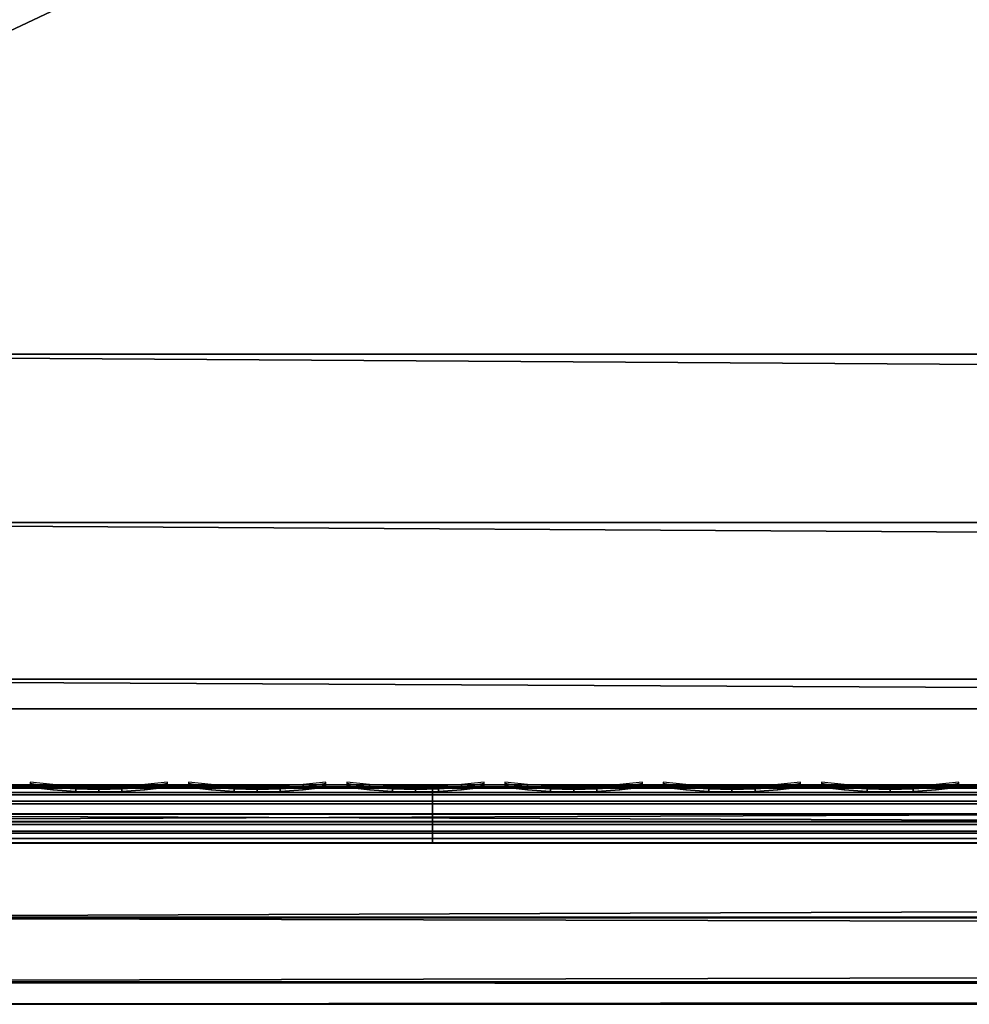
# Model space of a CAD drawing. Header units: inches. Extents: x 0 to 53, y -28.1 to 0.
# Tile 3 of 256: x 4.9 to 6.5, y -28 to -26.3. Entities that reach past the tile are written whole.
import ezdxf

# ---------------------------------------------------------------- set-up
doc = ezdxf.new("R2010")
doc.units = ezdxf.units.IN
doc.header["$LTSCALE"] = 0.03937
doc.header["$MEASUREMENT"] = 0
for name, color, linetype in [('A-FURN-3-ST', 151, 'Continuous'), ('A-FURN-3-ST-SEAM', 250, 'Continuous'), ('A-FURN-3-STITCH', 15, 'Continuous')]:
    doc.layers.add(name, color=color, linetype=linetype)

msp = doc.modelspace()

# ---------------------------------------------------------------- meshes
at = {"layer": 'A-FURN-3-ST'}
mesh = msp.add_polyface(dxfattribs=at)
corners = [(3.75, -5.4592, 18), (49.25, -5.4592, 18), (3.75, -5.1746, 17.9626), (49.25, -5.1746, 17.9626), (3.75, -4.9094, 17.8528), (49.25, -4.9094, 17.8528), (3.75, -4.6816, 17.6781), (49.25, -4.6816, 17.6781), (3.75, -4.5068, 17.4505), (49.25, -4.5068, 17.4505), (3.75, -4.3968, 17.1854), (49.25, -4.3968, 17.1854), (3.75, -4.3592, 16.9008), (49.25, -4.3504, 5.5004), (3.75, -4.3504, 5.5004), (3.75, -4.3883, 5.3089), (49.25, -4.3883, 5.3089), (3.75, -4.4967, 5.1466), (49.25, -4.4967, 5.1466), (3.75, -4.659, 5.0381), (49.25, -4.659, 5.0381), (3.75, -4.8504, 5), (3.75, -27.51, 5), (3.625, -4.8504, 5.0335), (3.625, -27.51, 5.0335), (3.5335, -4.8504, 5.125), (3.5335, -4.5038, 5.3567), (3.625, -4.3839, 5.5004), (3.625, -4.4193, 5.3217), (3.625, -4.5204, 5.1703), (3.625, -4.6718, 5.069), (3.5335, -4.4842, 16.9008), (3.625, -4.3926, 16.9008), (3.625, -4.4292, 17.1767), (3.5335, -5.2069, 17.8418), (3.625, -5.4592, 17.9665), (3.625, -5.1833, 17.9302), (3.5335, -4.77, 17.5897), (3.625, -4.7053, 17.6544), (3.625, -4.5358, 17.4337), (3.5335, -4.615, 17.3879), (3.5335, -4.5175, 17.153), (3.625, -4.9261, 17.8238), (3.625, -26.91, 17.9665), (3.75, -26.91, 18)]
mesh.append_faces([[corners[k] for k in face] for face in [(0, 1, 2), (2, 3, 4), (4, 5, 6), (6, 7, 8), (8, 9, 10), (10, 11, 12), (12, 13, 14), (14, 13, 15), (15, 16, 17), (17, 18, 19), (19, 20, 21), (21, 22, 23), (23, 24, 25), (26, 27, 28), (28, 27, 14), (28, 14, 15), (28, 15, 29), (29, 15, 17), (29, 17, 30), (30, 17, 19), (30, 19, 23), (23, 19, 21), (23, 25, 30), (27, 31, 32), (27, 32, 14), (14, 32, 12), (31, 33, 32), (32, 33, 10), (32, 10, 12), (34, 35, 36), (37, 38, 39, 40), (40, 39, 33, 41), (35, 0, 36), (36, 0, 2), (36, 2, 42), (42, 2, 4), (42, 4, 38), (38, 4, 6), (38, 6, 39), (39, 6, 8), (39, 8, 33), (33, 8, 10), (35, 43, 0), (44, 1, 0)]])
mesh = msp.add_polyface(dxfattribs=at)
corners = [(49.375, -4.8504, 5.0335), (49.375, -27.51, 5.0335), (49.25, -4.8504, 5), (49.25, -4.3504, 5.5004), (49.375, -4.3839, 5.5004), (49.25, -4.3883, 5.3089), (49.375, -4.4193, 5.3217), (49.25, -4.4967, 5.1466), (49.375, -4.5204, 5.1703), (49.25, -4.659, 5.0381), (49.375, -4.6718, 5.069), (49.4665, -4.7068, 5.1536), (49.4665, -4.4754, 5.5003), (49.4665, -4.5038, 5.3567), (49.4665, -4.5851, 5.2349), (49.25, -4.3592, 16.9008), (49.375, -4.3926, 16.9008), (49.25, -5.4592, 18), (49.375, -5.4592, 17.9665), (49.25, -5.1746, 17.9626), (49.375, -5.1833, 17.9302), (49.25, -4.9094, 17.8528), (49.375, -4.9261, 17.8238), (49.25, -4.6816, 17.6781), (49.375, -4.7053, 17.6544), (49.25, -4.5068, 17.4505), (49.375, -4.5358, 17.4337), (49.25, -4.3968, 17.1854), (49.375, -4.4292, 17.1767), (49.4665, -4.5175, 17.153), (49.4665, -5.4592, 17.875), (49.25, -26.91, 18), (49.375, -26.91, 17.9665), (3.75, -5.1746, 17.9626), (3.75, -4.9094, 17.8528), (3.75, -4.6816, 17.6781), (3.75, -4.5068, 17.4505), (3.75, -4.3968, 17.1854), (3.75, -4.3592, 16.9008), (3.75, -4.3883, 5.3089), (3.75, -4.4967, 5.1466), (3.75, -4.659, 5.0381), (3.75, -4.8504, 5), (49.25, -27.51, 5)]
mesh.append_faces([[corners[k] for k in face] for face in [(0, 1, 2), (3, 4, 5), (5, 4, 6), (5, 6, 7), (7, 6, 8), (7, 8, 9), (9, 8, 10), (9, 10, 2), (2, 10, 0), (0, 10, 11), (12, 6, 4), (8, 6, 13, 14), (3, 15, 4), (4, 15, 16), (4, 16, 12), (17, 18, 19), (19, 18, 20), (19, 20, 21), (21, 20, 22), (21, 22, 23), (23, 22, 24), (23, 24, 25), (25, 24, 26), (25, 26, 27), (27, 26, 28), (27, 28, 15), (15, 28, 16), (16, 28, 29), (18, 30, 20), (17, 31, 18), (18, 32, 30), (33, 17, 19), (34, 19, 21), (35, 21, 23), (36, 23, 25), (37, 25, 27), (38, 27, 15), (15, 3, 38), (39, 3, 5), (40, 5, 7), (41, 7, 9), (42, 9, 2), (2, 43, 42)]])
mesh = msp.add_polyface(dxfattribs=at)
corners = [(3.75, -4.8504, 5), (49.25, -27.51, 5), (3.75, -27.51, 5), (3.625, -4.8504, 5.0335), (3.625, -27.51, 5.0335), (3.75, -28.01, 5.5), (3.625, -27.9765, 5.5), (3.75, -27.9719, 5.3087), (3.625, -27.941, 5.3215), (3.75, -27.8636, 5.1464), (3.625, -27.8399, 5.1701), (3.75, -27.7013, 5.0381), (3.625, -27.6885, 5.069), (3.5335, -27.6535, 5.1535), (3.5335, -27.885, 5.5), (3.75, -28.01, 16.9), (3.625, -27.9765, 16.9), (3.75, -26.91, 18), (3.625, -26.91, 17.9665), (3.75, -27.1947, 17.9625), (3.625, -27.186, 17.9302), (3.75, -27.46, 17.8526), (3.625, -27.4433, 17.8236), (3.75, -27.6878, 17.6778), (3.625, -27.6641, 17.6541), (3.75, -27.8626, 17.45), (3.625, -27.8336, 17.4333), (3.75, -27.9725, 17.1847), (3.625, -27.9402, 17.176), (3.5335, -27.8518, 17.1523), (3.5335, -26.91, 17.875), (3.5335, -27.5994, 17.5894), (3.5335, -27.7544, 17.3875), (3.625, -5.4592, 17.9665), (3.75, -5.4592, 18), (49.25, -28.01, 16.9), (49.25, -27.9725, 17.1847), (49.25, -27.8626, 17.45), (49.25, -27.6878, 17.6778), (49.25, -27.46, 17.8526), (49.25, -27.1947, 17.9625), (49.25, -27.7013, 5.0381), (49.25, -27.8636, 5.1464), (49.25, -27.9719, 5.3087)]
mesh.append_faces([[corners[k] for k in face] for face in [(0, 1, 2), (3, 2, 4), (5, 6, 7), (7, 6, 8), (7, 8, 9), (9, 8, 10), (9, 10, 11), (11, 10, 12), (11, 12, 2), (2, 12, 4), (4, 12, 13), (14, 8, 6), (5, 15, 6), (6, 15, 16), (6, 16, 14), (17, 18, 19), (19, 18, 20), (19, 20, 21), (21, 20, 22), (21, 22, 23), (23, 22, 24), (23, 24, 25), (25, 24, 26), (25, 26, 27), (27, 26, 28), (27, 28, 15), (15, 28, 16), (16, 28, 29), (18, 30, 20), (24, 31, 32, 26), (26, 32, 29, 28), (33, 30, 18), (34, 18, 17), (15, 35, 27), (27, 36, 25), (25, 37, 23), (23, 38, 21), (21, 39, 19), (19, 40, 17), (5, 35, 15), (2, 1, 11), (11, 41, 9), (9, 42, 7), (7, 43, 5)]])
mesh = msp.add_polyface(dxfattribs=at)
corners = [(49.375, -4.8504, 5.0335), (49.4665, -27.51, 5.125), (49.375, -27.51, 5.0335), (49.25, -4.8504, 5), (49.25, -27.51, 5), (49.4665, -27.8565, 5.3565), (49.375, -27.9765, 5.5), (49.375, -27.941, 5.3215), (49.25, -28.01, 5.5), (49.25, -27.9719, 5.3087), (49.375, -27.8399, 5.1701), (49.25, -27.8636, 5.1464), (49.375, -27.6885, 5.069), (49.25, -27.7013, 5.0381), (49.4665, -27.6535, 5.1535), (49.4665, -27.7752, 5.2348), (49.4665, -27.885, 16.9), (49.375, -27.9765, 16.9), (49.25, -28.01, 16.9), (49.375, -27.9402, 17.176), (49.25, -27.9725, 17.1847), (49.4665, -27.1624, 17.8418), (49.375, -26.91, 17.9665), (49.375, -27.186, 17.9302), (49.25, -26.91, 18), (49.25, -27.1947, 17.9625), (49.375, -27.4433, 17.8236), (49.25, -27.46, 17.8526), (49.375, -27.6641, 17.6541), (49.25, -27.6878, 17.6778), (49.375, -27.8336, 17.4333), (49.25, -27.8626, 17.45), (49.375, -5.4592, 17.9665), (3.75, -27.9725, 17.1847), (3.75, -27.8626, 17.45), (3.75, -27.6878, 17.6778), (3.75, -27.46, 17.8526), (3.75, -27.1947, 17.9625), (3.75, -26.91, 18), (3.75, -28.01, 5.5), (3.75, -27.7013, 5.0381), (3.75, -27.8636, 5.1464), (3.75, -27.9719, 5.3087), (49.25, -5.4592, 18)]
mesh.append_faces([[corners[k] for k in face] for face in [(0, 1, 2), (3, 2, 4), (5, 6, 7), (7, 6, 8), (7, 8, 9), (7, 9, 10), (10, 9, 11), (10, 11, 12), (12, 11, 13), (12, 13, 2), (2, 13, 4), (2, 1, 12), (12, 14, 15, 10), (6, 16, 17), (6, 17, 8), (8, 17, 18), (16, 19, 17), (17, 19, 20), (17, 20, 18), (21, 22, 23), (22, 24, 23), (23, 24, 25), (23, 25, 26), (26, 25, 27), (26, 27, 28), (28, 27, 29), (28, 29, 30), (30, 29, 31), (30, 31, 19), (19, 31, 20), (32, 24, 22), (33, 18, 20), (34, 20, 31), (35, 31, 29), (36, 29, 27), (37, 27, 25), (38, 25, 24), (8, 18, 39), (40, 4, 13), (41, 13, 11), (42, 11, 9), (39, 9, 8), (24, 43, 38)]])
at = {"layer": 'A-FURN-3-ST-SEAM'}
mesh = msp.add_polyface(dxfattribs=at)
corners = [(3.75, -27.6385, 17.6706), (5.625, -27.6444, 17.6539), (3.75, -27.6444, 17.6539), (3.7233, -27.6371, 17.6691), (3.7243, -27.643, 17.6525), (3.6697, -27.6272, 17.6593), (3.6726, -27.6335, 17.643), (3.6715, -27.6599, 17.62), (3.6732, -27.6449, 17.6294), (3.7245, -27.6544, 17.6388), (3.724, -27.6696, 17.6296), (3.75, -27.6558, 17.6402), (3.75, -27.671, 17.631), (5.625, -27.6558, 17.6402), (5.625, -27.671, 17.631), (5.625, -27.6884, 17.6276), (3.75, -27.6884, 17.6276), (3.7226, -27.6869, 17.6261), (3.6677, -27.6768, 17.6161), (3.6554, -27.7074, 17.6274), (3.6621, -27.6933, 17.6188), (3.7206, -27.7042, 17.6296), (3.7182, -27.7191, 17.639), (3.75, -27.7057, 17.6311), (3.75, -27.7207, 17.6406), (5.625, -27.7057, 17.6311), (5.625, -27.7207, 17.6406), (5.625, -27.7376, 17.6713), (3.75, -27.7376, 17.6713), (3.7136, -27.7358, 17.6695), (3.7111, -27.7276, 17.7035), (3.712, -27.7348, 17.6872), (3.75, -27.7367, 17.689), (3.75, -27.7295, 17.7053), (5.625, -27.7367, 17.689), (5.625, -27.7295, 17.7053), (3.7204, -27.6404, 17.6953), (3.75, -27.642, 17.6969), (5.625, -27.6385, 17.6706), (3.6616, -27.6295, 17.6845), (3.75, -27.6517, 17.7118), (3.718, -27.65, 17.7102), (3.75, -27.6661, 17.7221), (3.7157, -27.6644, 17.7204), (3.75, -27.701, 17.7257), (3.7119, -27.6992, 17.7239), (3.75, -27.7171, 17.7182), (3.7111, -27.7153, 17.7164)]
mesh.append_faces([[corners[k] for k in face] for face in [(0, 1, 2), (0, 2, 3), (3, 2, 4), (3, 4, 5), (5, 4, 6), (7, 8, 9, 10), (10, 9, 11, 12), (12, 11, 13, 14), (14, 15, 16, 12), (12, 16, 17, 10), (10, 17, 18, 7), (19, 20, 21, 22), (22, 21, 23, 24), (24, 23, 25, 26), (26, 27, 28, 24), (24, 28, 29, 22), (30, 31, 32, 33), (33, 32, 34, 35), (3, 36, 0), (0, 36, 37), (0, 37, 38), (3, 39, 36), (27, 34, 32, 28), (28, 32, 31, 29), (16, 23, 21, 17), (17, 21, 20, 18), (2, 11, 9, 4), (4, 9, 8, 6), (40, 37, 36, 41), (42, 40, 41, 43), (44, 42, 43, 45), (46, 44, 45, 47), (33, 46, 47, 30)]])
mesh = msp.add_polyface(dxfattribs=at)
corners = [(7.5, -27.6385, 17.6706), (9.375, -27.6444, 17.6539), (7.5, -27.6444, 17.6539), (5.625, -27.6385, 17.6706), (5.625, -27.6444, 17.6539), (3.75, -27.6385, 17.6706), (5.625, -27.671, 17.631), (5.625, -27.6558, 17.6402), (7.5, -27.6558, 17.6402), (7.5, -27.671, 17.631), (9.375, -27.6558, 17.6402), (9.375, -27.671, 17.631), (9.375, -27.6884, 17.6276), (7.5, -27.6884, 17.6276), (5.625, -27.6884, 17.6276), (5.625, -27.7207, 17.6406), (5.625, -27.7057, 17.6311), (7.5, -27.7057, 17.6311), (7.5, -27.7207, 17.6406), (9.375, -27.7057, 17.6311), (9.375, -27.7207, 17.6406), (9.375, -27.7376, 17.6713), (7.5, -27.7376, 17.6713), (5.625, -27.7376, 17.6713), (5.625, -27.7295, 17.7053), (5.625, -27.7367, 17.689), (7.5, -27.7367, 17.689), (7.5, -27.7295, 17.7053), (9.375, -27.7367, 17.689), (9.375, -27.7295, 17.7053), (3.75, -27.642, 17.6969), (5.625, -27.642, 17.6969), (7.5, -27.642, 17.6969), (9.375, -27.6385, 17.6706), (3.75, -27.7057, 17.6311), (3.75, -27.6884, 17.6276), (3.75, -27.6558, 17.6402), (3.75, -27.6444, 17.6539), (7.5, -27.6517, 17.7118), (5.625, -27.6517, 17.7118), (3.75, -27.6517, 17.7118), (7.5, -27.6661, 17.7221), (5.625, -27.6661, 17.7221), (3.75, -27.6661, 17.7221), (7.5, -27.701, 17.7257), (5.625, -27.701, 17.7257), (3.75, -27.701, 17.7257), (7.5, -27.7171, 17.7182), (5.625, -27.7171, 17.7182), (3.75, -27.7171, 17.7182), (3.75, -27.7295, 17.7053)]
mesh.append_faces([[corners[k] for k in face] for face in [(0, 1, 2), (0, 2, 3), (3, 2, 4), (3, 4, 5), (3, 30, 31), (3, 31, 0), (0, 31, 32), (0, 32, 33), (14, 16, 34, 35), (4, 7, 36, 37), (39, 31, 30, 40), (42, 39, 40, 43), (45, 42, 43, 46), (48, 45, 46, 49), (24, 48, 49, 50)]])
mesh.append_faces([[corners[k] for k in face] for face in [(9, 13, 14, 6), (18, 22, 23, 15), (22, 26, 25, 23), (13, 17, 16, 14), (2, 8, 7, 4), (38, 32, 31, 39), (41, 38, 39, 42), (44, 41, 42, 45), (47, 44, 45, 48), (27, 47, 48, 24)]], dxfattribs={"vtx0": -1})
mesh.append_faces([[corners[k] for k in face] for face in [(9, 8, 10, 11), (11, 12, 13, 9), (18, 17, 19, 20), (20, 21, 22, 18), (27, 26, 28, 29), (21, 28, 26, 22)]], dxfattribs={"vtx0": -1, "vtx2": -1})
mesh.append_faces([[corners[k] for k in face] for face in [(6, 7, 8, 9), (15, 16, 17, 18), (24, 25, 26, 27)]], dxfattribs={"vtx2": -1})
at = {"layer": 'A-FURN-3-STITCH'}
mesh = msp.add_polymesh((7, 4), dxfattribs=at)
for k, corner in enumerate([(5.1768, -27.6428, 17.7154), (5.1768, -27.6406, 17.7168), (5.1768, -27.6363, 17.7197), (5.1768, -27.6341, 17.7212), (5.1385, -27.647, 17.722), (5.1385, -27.6474, 17.7272), (5.1385, -27.6431, 17.7302), (5.1385, -27.6384, 17.7279), (5.0997, -27.6496, 17.7262), (5.0997, -27.65, 17.7314), (5.0997, -27.6457, 17.7343), (5.0997, -27.641, 17.7321), (5.0606, -27.6505, 17.7279), (5.0607, -27.6508, 17.733), (5.0607, -27.6465, 17.736), (5.0607, -27.6418, 17.7337), (5.0215, -27.6496, 17.727), (5.0216, -27.65, 17.7321), (5.0216, -27.6457, 17.7351), (5.0216, -27.641, 17.7328), (4.9827, -27.647, 17.7235), (4.9827, -27.6474, 17.7287), (4.9827, -27.6431, 17.7316), (4.9827, -27.6384, 17.7294), (4.9443, -27.6428, 17.7176), (4.9443, -27.6406, 17.7191), (4.9443, -27.6363, 17.722), (4.9443, -27.6341, 17.7234)]):
    mesh.set_mesh_vertex(divmod(k, 4), corner)
mesh = msp.add_polymesh((7, 4), dxfattribs=at)
for k, corner in enumerate([(5.4446, -27.6428, 17.7154), (5.4446, -27.6406, 17.7168), (5.4447, -27.6363, 17.7197), (5.4447, -27.6341, 17.7212), (5.4063, -27.647, 17.722), (5.4064, -27.6474, 17.7272), (5.4064, -27.6431, 17.7302), (5.4064, -27.6384, 17.7279), (5.3675, -27.6496, 17.7262), (5.3676, -27.65, 17.7314), (5.3676, -27.6457, 17.7343), (5.3676, -27.641, 17.7321), (5.3285, -27.6505, 17.7279), (5.3285, -27.6508, 17.733), (5.3285, -27.6465, 17.736), (5.3285, -27.6418, 17.7337), (5.2894, -27.6496, 17.727), (5.2894, -27.65, 17.7321), (5.2895, -27.6457, 17.7351), (5.2894, -27.641, 17.7328), (5.2505, -27.647, 17.7235), (5.2506, -27.6474, 17.7287), (5.2506, -27.6431, 17.7316), (5.2506, -27.6384, 17.7294), (5.2121, -27.6428, 17.7176), (5.2121, -27.6406, 17.7191), (5.2122, -27.6363, 17.722), (5.2122, -27.6341, 17.7234)]):
    mesh.set_mesh_vertex(divmod(k, 4), corner)
mesh = msp.add_polymesh((7, 4), dxfattribs=at)
for k, corner in enumerate([(5.7125, -27.6428, 17.7154), (5.7125, -27.6406, 17.7168), (5.7125, -27.6363, 17.7197), (5.7125, -27.6341, 17.7212), (5.6742, -27.647, 17.722), (5.6742, -27.6474, 17.7272), (5.6743, -27.6431, 17.7302), (5.6742, -27.6384, 17.7279), (5.6354, -27.6496, 17.7262), (5.6354, -27.65, 17.7314), (5.6355, -27.6457, 17.7343), (5.6354, -27.641, 17.7321), (5.5963, -27.6505, 17.7279), (5.5964, -27.6508, 17.733), (5.5964, -27.6465, 17.736), (5.5964, -27.6418, 17.7337), (5.5572, -27.6496, 17.727), (5.5573, -27.65, 17.7321), (5.5573, -27.6457, 17.7351), (5.5573, -27.641, 17.7328), (5.5184, -27.647, 17.7235), (5.5184, -27.6474, 17.7287), (5.5185, -27.6431, 17.7316), (5.5184, -27.6384, 17.7294), (5.48, -27.6428, 17.7176), (5.48, -27.6406, 17.7191), (5.48, -27.6363, 17.722), (5.48, -27.6341, 17.7234)]):
    mesh.set_mesh_vertex(divmod(k, 4), corner)
mesh = msp.add_polymesh((7, 4), dxfattribs=at)
for k, corner in enumerate([(5.9803, -27.6428, 17.7154), (5.9803, -27.6406, 17.7168), (5.9804, -27.6363, 17.7197), (5.9804, -27.6341, 17.7212), (5.942, -27.647, 17.722), (5.9421, -27.6474, 17.7272), (5.9421, -27.6431, 17.7302), (5.9421, -27.6384, 17.7279), (5.9032, -27.6496, 17.7262), (5.9033, -27.65, 17.7314), (5.9033, -27.6457, 17.7343), (5.9033, -27.641, 17.7321), (5.8642, -27.6505, 17.7279), (5.8642, -27.6508, 17.733), (5.8643, -27.6465, 17.736), (5.8642, -27.6418, 17.7337), (5.8251, -27.6496, 17.727), (5.8252, -27.65, 17.7321), (5.8252, -27.6457, 17.7351), (5.8252, -27.641, 17.7328), (5.7862, -27.647, 17.7235), (5.7863, -27.6474, 17.7287), (5.7863, -27.6431, 17.7316), (5.7863, -27.6384, 17.7294), (5.7478, -27.6428, 17.7176), (5.7478, -27.6406, 17.7191), (5.7479, -27.6363, 17.722), (5.7479, -27.6341, 17.7234)]):
    mesh.set_mesh_vertex(divmod(k, 4), corner)
mesh = msp.add_polymesh((7, 4), dxfattribs=at)
for k, corner in enumerate([(6.2482, -27.6428, 17.7154), (6.2482, -27.6406, 17.7168), (6.2482, -27.6363, 17.7197), (6.2482, -27.6341, 17.7212), (6.2099, -27.647, 17.722), (6.2099, -27.6474, 17.7272), (6.21, -27.6431, 17.7302), (6.2099, -27.6384, 17.7279), (6.1711, -27.6496, 17.7262), (6.1712, -27.65, 17.7314), (6.1712, -27.6457, 17.7343), (6.1712, -27.641, 17.7321), (6.132, -27.6505, 17.7279), (6.1321, -27.6508, 17.733), (6.1321, -27.6465, 17.736), (6.1321, -27.6418, 17.7337), (6.093, -27.6496, 17.727), (6.093, -27.65, 17.7321), (6.093, -27.6457, 17.7351), (6.093, -27.641, 17.7328), (6.0541, -27.647, 17.7235), (6.0541, -27.6474, 17.7287), (6.0542, -27.6431, 17.7316), (6.0542, -27.6384, 17.7294), (6.0157, -27.6428, 17.7176), (6.0157, -27.6406, 17.7191), (6.0157, -27.6363, 17.722), (6.0157, -27.6341, 17.7234)]):
    mesh.set_mesh_vertex(divmod(k, 4), corner)
mesh = msp.add_polymesh((7, 4), dxfattribs=at)
for k, corner in enumerate([(6.516, -27.6428, 17.7154), (6.5161, -27.6406, 17.7168), (6.5161, -27.6363, 17.7197), (6.5161, -27.6341, 17.7212), (6.4778, -27.647, 17.722), (6.4778, -27.6474, 17.7272), (6.4778, -27.6431, 17.7302), (6.4778, -27.6384, 17.7279), (6.439, -27.6496, 17.7262), (6.439, -27.65, 17.7314), (6.439, -27.6457, 17.7343), (6.439, -27.641, 17.7321), (6.3999, -27.6505, 17.7279), (6.3999, -27.6508, 17.733), (6.4, -27.6465, 17.736), (6.4, -27.6418, 17.7337), (6.3608, -27.6496, 17.727), (6.3609, -27.65, 17.7321), (6.3609, -27.6457, 17.7351), (6.3609, -27.641, 17.7328), (6.322, -27.647, 17.7235), (6.322, -27.6474, 17.7287), (6.322, -27.6431, 17.7316), (6.322, -27.6384, 17.7294), (6.2835, -27.6428, 17.7176), (6.2836, -27.6406, 17.7191), (6.2836, -27.6363, 17.722), (6.2836, -27.6341, 17.7234)]):
    mesh.set_mesh_vertex(divmod(k, 4), corner)

doc.saveas('drawing.dxf')
